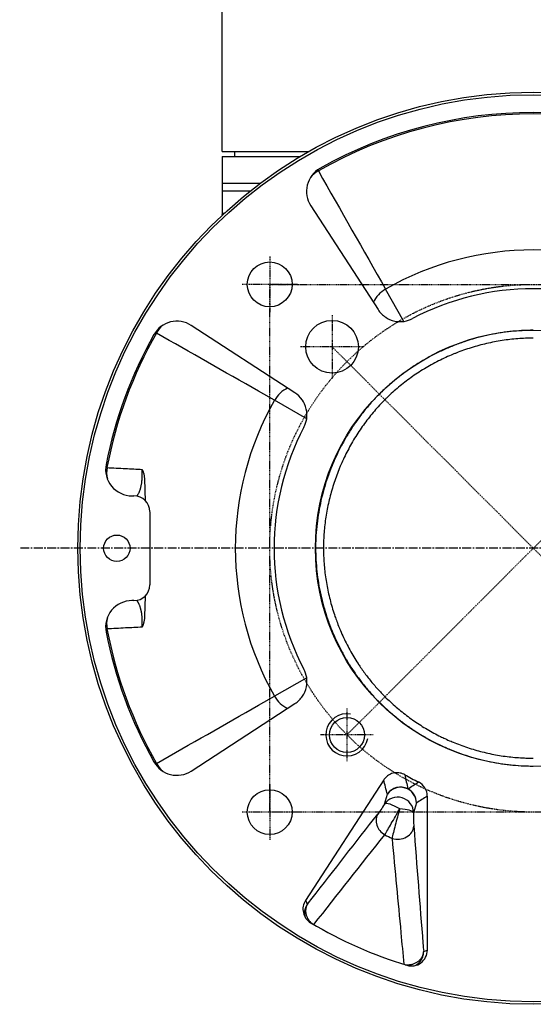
# Model space of a CAD drawing. Header units: millimetres. Extents: x 0 to 4378, y 0 to 2376.
# Tile 18 of 256: x 680 to 777, y 149 to 336. Entities that reach past the tile are written whole.
import ezdxf

# ---------------------------------------------------------------- set-up
doc = ezdxf.new("R2010")
doc.units = ezdxf.units.MM
doc.header["$LTSCALE"] = 0.2
doc.linetypes.add('CENTER2', pattern=[1.125, 0.75, -0.125, 0.125, -0.125])
doc.layers.add('02_Center Line', color=1, linetype='CENTER2')
doc.layers.add('05_Section Line', color=3, linetype='Continuous')

# ---------------------------------------------------------------- blocks, each defined once
blk = doc.blocks.new('A$C1c3fed7d')
for p, q in [((-59, 75.2), (-59, 148.4)), ((-59, 75.2), (-42.57, 75.2)), ((-56.7, 75.2), (-56.71, 74.2)), ((-59, 74.2), (-59, 63.14)), ((-59, 74.2), (-44.29, 74.2)), ((-40.9, 71.7), (-40.77, 71.49)), ((-59, 69.2), (-51.75, 69.2)), ((-39.47, 69.2), (-39.47, 69.2)), ((-59, 67.7), (-53.7, 67.7)), ((-38.62, 67.7), (-38.62, 67.7)), ((-42.22, 64.89), (-29.44, 45.21)), ((-24.54, 42.99), (-28.03, 49.09)), ((-45.21, 29.44), (-64.89, 42.22)), ((-71.7, 40.9), (-71.49, 40.77)), ((-59, 33.67), (-59, 33.67)), ((-49.09, 28.03), (-52.14, 29.76)), ((-42.99, 24.54), (-49.09, 28.03)), ((-81.1, 15.33), (-80.87, 15.29)), ((-74.21, 14.95), (-74.21, 14.95)), ((-76.12, 9.93), (-75.76, 9.93)), ((-72.76, 6.93), (-72.76, -6.93)), ((-75.76, -9.93), (-76.12, -9.93)), ((-80.87, -15.29), (-81.1, -15.33)), ((-74.21, -14.95), (-74.21, -14.95)), ((-42.99, -24.54), (-49.09, -28.03)), ((-64.89, -42.22), (-45.21, -29.44)), ((-52.14, -29.76), (-49.09, -28.03)), ((-71.49, -40.77), (-71.7, -40.9)), ((-28.37, -43.89), (-43.21, -66.73)), ((-28.24, -48.49), (-27.68, -46.62)), ((-22.17, -48.25), (-22.73, -50.12)), ((-20.1, -76.14), (-20.1, -46.98))]:
    blk.add_line(p, q)
for centre, radius in [((0, 0), 86.41), ((0, 0), 85.93), ((-50, 50), 4.25), ((-38.18, 38.18), 5), ((0, 0), 41.33), ((-79, 0), 2.5), ((-35.36, -35.36), 3.32), ((-50, -50), 4.25)]:
    blk.add_circle(centre, radius)
for radius, start, end in [(82.3, 60.3017, 119.6983), (82.57, 60.6416, 119.3584), (56.53, 60.2785, 119.7215), (59, 119.71836192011, 119.7183727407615), (49.18, 62.218, 117.782), (82.57, 150.6416, 168.9055), (82.3, 150.3017, 169.293), (56.53, 150.2785, 209.7215), (49.18, 152.218, 207.782), (82.57, 191.0945, 209.3584), (82.3, 190.707, 209.6983), (49.35, 240.3956, 243.8152), (61.17, 242.5595, 244.0094), (82.57, 239.2431, 253.113)]:
    blk.add_arc((0, 0), radius, start, end)
for centre, major_axis, ratio, start_param, end_param in [((-38.02, 67.61), (-4.86, 1.2), 0.9987, 5.46665, 7.099707), ((-38.65, 67.76), (4.35, 2.47), 0.858315, 1.571501, 1.960155), ((-25.9, 45.37), (4.35, 2.47), 0.858315, 1.571849, 2.279208), ((-67.61, 38.02), (1.2, -4.86), 0.9987, 2.325071, 3.958129), ((-67.76, 38.65), (-2.47, -4.35), 0.858315, 4.32303, 4.711684), ((-45.37, 25.9), (-2.47, -4.35), 0.858315, 4.003977, 4.711336), ((-76.12, 14.93), (-3.87, -3.18), 0.998493, 5.4017, 7.164651), ((-76.65, 14.49), (-0.29, -4.99), 0.856423, 4.601824, 5.031014), ((-75.76, 6.93), (-2.12, -2.12), 0.998783, 2.356803, 3.926382), ((-75.76, -6.93), (-2.12, 2.12), 0.998783, 2.356803, 3.926382), ((-76.12, -14.93), (-3.87, 3.18), 0.998493, 5.40172, 7.164672), ((-76.65, -14.49), (0.29, -4.99), 0.856423, 4.393764, 4.822954), ((-45.37, -25.9), (2.47, -4.35), 0.858315, 4.713442, 5.420801), ((-67.61, -38.02), (-1.2, -4.86), 0.9987, 5.46665, 7.099707), ((-67.76, -38.65), (2.47, -4.35), 0.858315, 4.713094, 5.101748), ((-6.29, -55.56), (-15.45, 46.31), 0.289282, 1.199314, 1.258735), ((-23.11, -46.98), (-2.55, -1.59), 0.9981, 2.585544, 3.697622), ((-25.17, -48.25), (2.9, 0.76), 0.997501, 0.834212, 2.307381), ((-25.17, -48.25), (-2.88, 0.85), 0.983398, 5.990588, 5.990615), ((-25.17, -48.25), (2.88, -0.85), 0.983398, 0.29257, 2.816343), ((-25.17, -48.25), (1.56, -2.57), 0.998127, 1.02664, 2.114953), ((-25.72, -50.12), (-2.88, 0.85), 0.983398, 3.434163, 5.990615), ((-25.72, -50.12), (-2.54, 1.6), 0.269071, 4.735889, 6.228819), ((-27, -52), (-2.37, 1.84), 0.854457, 0.10091, 1.72792), ((-25.72, -50.12), (3, -0.04), 0.243594, 0.053988, 1.450383), ((-26.43, -51.11), (-2.12, -3.71), 0.022758, 0.557848, 0.943539), ((-25.68, -52.67), (2.99, 0.23), 0.82207, 4.264091, 6.191139), ((-40.7, -68.37), (1.26, -2.73), 0.998091, 3.701342, 5.313038), ((75.38, -48.95), (116.89, -75.91), 0.745659, 4.012567, 4.019083), ((-23.11, -76.14), (-2.8, -1.1), 0.99842, 0.901116, 2.767954), ((-73.91, 0), (-115.41, 0), 0.745659, 2.04894, 2.055752)]:
    blk.add_ellipse(centre, major_axis=major_axis, ratio=ratio, start_param=start_param, end_param=end_param)
for points in [[(-40.77, 71.49), (-36.52, 64.02), (-32.28, 56.56), (-28.03, 49.09)], [(-52.14, 29.76), (-58.59, 33.43), (-65.04, 37.1), (-71.49, 40.77)], [(-71.49, -40.77), (-65.04, -37.1), (-58.59, -33.43), (-52.14, -29.76)], [(-27.68, -46.62), (-27.92, -45.72), (-28.15, -44.81), (-28.37, -43.89)], [(-23.78, -45.59), (-23.11, -45.16), (-22.45, -44.73), (-21.78, -44.29)], [(-20.1, -46.98), (-20.79, -47.41), (-21.48, -47.83), (-22.17, -48.25)], [(-26.55, -53.87), (-26.65, -54.3), (-26.74, -54.68), (-26.8, -54.98)], [(-41.63, -71.31), (-37.17, -65.64), (-32.7, -59.97), (-28.19, -54.29)]]:
    blk.add_open_spline(points, degree=3)
for points, knots in [([(-59, 63.2), (-59, 63.23), (-58.99, 63.25), (-58.96, 63.31), (-58.94, 63.33), (-58.88, 63.39), (-58.84, 63.41), (-58.75, 63.47), (-58.7, 63.5), (-58.6, 63.54), (-58.57, 63.55), (-58.54, 63.56)], [0, 0, 0, 0, 0.00885779, 0.00885779, 0.01771591, 0.01771591, 0.02658162, 0.02658162, 0.03556121, 0.03556121, 0.03989995, 0.03989995, 0.03989995, 0.03989995]), ([(-58.99, 63.15), (-58.99, 63.15), (-59, 63.16), (-59, 63.18), (-59, 63.19), (-59, 63.2)], [0.994016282, 0.994016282, 0.994016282, 0.994016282, 0.997069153, 0.997069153, 1, 1, 1, 1]), ([(-29.44, 45.21), (-29.26, 44.93), (-29.05, 44.67), (-28.57, 44.18), (-28.3, 43.96), (-27.6, 43.49), (-27.01, 43.19), (-25.68, 42.92), (-25.07, 42.9), (-23.94, 43.08), (-23.41, 43.26), (-22.92, 43.51)], [-0.9016147, -0.9016147, -0.9016147, -0.9016147, -0.7414986, -0.7414986, -0.5731897, -0.5731897, -0.3415133, -0.3415133, -0.1650888, -0.1650888, -0.0000083, -0.0000083, -0.0000083, -0.0000083]), ([(0, 41.3), (-0.74, 41.3), (-1.48, 41.28), (-2.22, 41.24), (-2.97, 41.19), (-3.7, 41.13), (-4.44, 41.05), (-5.18, 40.97), (-5.91, 40.87), (-6.65, 40.74), (-7.38, 40.62), (-8.11, 40.48), (-8.83, 40.32), (-9.55, 40.16), (-10.27, 39.98), (-10.99, 39.78), (-11.7, 39.58), (-12.41, 39.36), (-13.11, 39.13), (-13.82, 38.89), (-14.51, 38.63), (-15.2, 38.36), (-15.89, 38.09), (-16.57, 37.8), (-17.25, 37.49), (-17.92, 37.18), (-18.58, 36.85), (-19.24, 36.51), (-19.9, 36.16), (-20.55, 35.8), (-21.18, 35.42), (-21.82, 35.04), (-22.45, 34.65), (-23.06, 34.23), (-23.68, 33.82), (-24.29, 33.39), (-24.88, 32.95), (-25.47, 32.5), (-26.05, 32.04), (-26.62, 31.57), (-27.19, 31.09), (-27.74, 30.6), (-28.29, 30.09), (-28.6, 29.8), (-28.9, 29.5), (-29.2, 29.2), (-29.73, 28.68), (-30.24, 28.14), (-30.73, 27.59), (-31.22, 27.04), (-31.7, 26.47), (-32.16, 25.89), (-32.63, 25.31), (-33.07, 24.72), (-33.5, 24.12), (-33.93, 23.52), (-34.35, 22.9), (-34.75, 22.28), (-35.14, 21.65), (-35.53, 21.02), (-35.89, 20.37), (-36.25, 19.73), (-36.6, 19.08), (-36.93, 18.41), (-37.26, 17.75), (-37.57, 17.08), (-37.86, 16.4), (-38.16, 15.72), (-38.43, 15.03), (-38.69, 14.34), (-38.95, 13.64), (-39.19, 12.94), (-39.41, 12.24), (-39.63, 11.53), (-39.83, 10.82), (-40.02, 10.1), (-40.2, 9.38), (-40.36, 8.66), (-40.51, 7.93), (-40.65, 7.21), (-40.78, 6.48), (-40.88, 5.75), (-40.99, 5.01), (-41.08, 4.28), (-41.14, 3.54), (-41.21, 2.8), (-41.25, 2.06), (-41.28, 1.32), (-41.29, 0.88), (-41.3, 0.44), (-41.3, 0)], [0, 0, 0, 0, 0.0342685, 0.0342685, 0.0342685, 0.0685556, 0.0685556, 0.0685556, 0.1028583, 0.1028583, 0.1028583, 0.1371737, 0.1371737, 0.1371737, 0.171499, 0.171499, 0.171499, 0.2058311, 0.2058311, 0.2058311, 0.2401671, 0.2401671, 0.2401671, 0.2745043, 0.2745043, 0.2745043, 0.3088382, 0.3088382, 0.3088382, 0.343166, 0.343166, 0.343166, 0.3774853, 0.3774853, 0.3774853, 0.4117879, 0.4117879, 0.4117879, 0.4460775, 0.4460775, 0.4460775, 0.4803448, 0.4803448, 0.4803448, 0.4999901, 0.4999901, 0.4999901, 0.5342088, 0.5342088, 0.5342088, 0.568445, 0.568445, 0.568445, 0.6026961, 0.6026961, 0.6026961, 0.6369593, 0.6369593, 0.6369593, 0.6712319, 0.6712319, 0.6712319, 0.7055112, 0.7055112, 0.7055112, 0.7397944, 0.7397944, 0.7397944, 0.7740794, 0.7740794, 0.7740794, 0.8083616, 0.8083616, 0.8083616, 0.8426385, 0.8426385, 0.8426385, 0.8769078, 0.8769078, 0.8769078, 0.911162, 0.911162, 0.911162, 0.9454045, 0.9454045, 0.9454045, 0.9796266, 0.9796266, 0.9796266, 0.9999999, 0.9999999, 0.9999999, 0.9999999]), ([(0, 39.8), (-0.49, 39.8), (-0.98, 39.79), (-1.96, 39.76), (-2.46, 39.73), (-3.44, 39.65), (-3.94, 39.61), (-4.92, 39.49), (-5.42, 39.43), (-6.41, 39.28), (-6.9, 39.19), (-7.89, 39), (-8.38, 38.9), (-9.36, 38.67), (-9.85, 38.55), (-10.82, 38.28), (-11.3, 38.14), (-12.26, 37.84), (-12.74, 37.68), (-13.69, 37.35), (-14.16, 37.17), (-14.82, 36.91), (-15.02, 36.83), (-15.68, 36.56), (-16.14, 36.36), (-17.06, 35.94), (-17.51, 35.72), (-18.44, 35.25), (-18.9, 35.01), (-19.81, 34.51), (-20.24, 34.25), (-21.11, 33.73), (-21.53, 33.46), (-22.37, 32.91), (-22.79, 32.63), (-23.6, 32.05), (-24, 31.75), (-24.79, 31.14), (-25.18, 30.83), (-25.94, 30.2), (-26.31, 29.88), (-27.04, 29.22), (-27.4, 28.89), (-27.88, 28.42), (-28.01, 28.29), (-28.15, 28.16), (-28.15, 28.15), (-28.5, 27.8), (-28.84, 27.45), (-29.51, 26.73), (-29.83, 26.36), (-30.48, 25.61), (-30.79, 25.23), (-31.41, 24.45), (-31.71, 24.05), (-32.31, 23.25), (-32.59, 22.84), (-33.16, 22.01), (-33.43, 21.58), (-33.96, 20.73), (-34.22, 20.3), (-34.72, 19.42), (-34.96, 18.98), (-35.43, 18.09), (-35.65, 17.64), (-36.08, 16.74), (-36.29, 16.28), (-36.58, 15.63), (-36.66, 15.43), (-36.93, 14.77), (-37.11, 14.31), (-37.46, 13.38), (-37.62, 12.91), (-37.94, 11.96), (-38.09, 11.49), (-38.36, 10.53), (-38.49, 10.05), (-38.74, 9.08), (-38.85, 8.6), (-39.05, 7.63), (-39.15, 7.14), (-39.31, 6.16), (-39.39, 5.68), (-39.52, 4.7), (-39.58, 4.21), (-39.67, 3.24), (-39.71, 2.76), (-39.77, 1.79), (-39.78, 1.3), (-39.8, 0.55), (-39.8, 0.28), (-39.8, 0.01), (-39.8, 0.01), (-39.8, -0.48), (-39.79, -0.96), (-39.76, -1.92), (-39.73, -2.4), (-39.66, -3.36), (-39.61, -3.84), (-39.51, -4.81), (-39.44, -5.29), (-39.3, -6.26), (-39.22, -6.74), (-39.03, -7.71), (-38.94, -8.19), (-38.72, -9.14), (-38.6, -9.62), (-38.35, -10.57), (-38.22, -11.04), (-37.93, -11.98), (-37.78, -12.45), (-37.51, -13.23), (-37.39, -13.55), (-37.13, -14.26), (-36.98, -14.64), (-36.79, -15.09), (-36.77, -15.15), (-36.55, -15.68), (-36.35, -16.14), (-35.94, -17.05), (-35.72, -17.5), (-35.27, -18.4), (-35.03, -18.84), (-34.55, -19.72), (-34.3, -20.16), (-33.78, -21.02), (-33.52, -21.44), (-33.18, -21.96), (-33.12, -22.05), (-32.86, -22.44), (-32.65, -22.74), (-32.23, -23.33), (-32.02, -23.63), (-31.59, -24.2), (-31.37, -24.49), (-30.91, -25.06), (-30.68, -25.35), (-30.21, -25.9), (-29.97, -26.17), (-29.5, -26.7), (-29.26, -26.97), (-28.78, -27.48), (-28.53, -27.74), (-28.23, -28.04), (-28.19, -28.08), (-28.14, -28.13), (-28.14, -28.13), (-27.8, -28.47), (-27.45, -28.8), (-26.74, -29.45), (-26.39, -29.78), (-25.65, -30.41), (-25.28, -30.71), (-24.53, -31.32), (-24.14, -31.62), (-23.36, -32.19), (-22.97, -32.48), (-22.17, -33.03), (-21.77, -33.29), (-20.96, -33.81), (-20.54, -34.06), (-19.71, -34.55), (-19.29, -34.79), (-18.45, -35.24), (-18.03, -35.46), (-17.32, -35.81), (-17.04, -35.94), (-16.38, -36.25), (-16, -36.42), (-15.48, -36.64), (-15.35, -36.69), (-15.22, -36.75), (-14.77, -36.93), (-14.32, -37.11), (-13.42, -37.45), (-12.96, -37.61), (-12.03, -37.92), (-11.56, -38.06), (-10.62, -38.33), (-10.15, -38.46), (-9.2, -38.7), (-8.72, -38.81), (-7.76, -39.02), (-7.28, -39.11), (-6.31, -39.28), (-5.83, -39.35), (-4.86, -39.48), (-4.37, -39.54), (-3.41, -39.63), (-2.92, -39.67), (-2.1, -39.72), (-1.76, -39.74), (-0.95, -39.77), (-0.48, -39.78), (0, -39.78)], [0, 0, 0, 0, 0.011773, 0.011773, 0.023666, 0.023666, 0.035657, 0.035657, 0.047754, 0.047754, 0.059886, 0.059886, 0.072025, 0.072025, 0.084144, 0.084144, 0.096183, 0.096183, 0.108151, 0.108151, 0.119985, 0.119985, 0.125, 0.125, 0.136827, 0.136827, 0.148771, 0.148771, 0.161424, 0.161424, 0.173547, 0.173547, 0.185688, 0.185688, 0.197819, 0.197819, 0.209912, 0.209912, 0.221906, 0.221906, 0.233821, 0.233821, 0.2456, 0.2456, 0.25, 0.25, 0.250085, 0.250085, 0.261855, 0.261855, 0.273743, 0.273743, 0.28573, 0.28573, 0.297821, 0.297821, 0.309947, 0.309947, 0.322079, 0.322079, 0.33419, 0.33419, 0.34622, 0.34622, 0.358178, 0.358178, 0.370002, 0.370002, 0.375, 0.375, 0.386696, 0.386696, 0.398504, 0.398504, 0.410403, 0.410403, 0.422383, 0.422383, 0.43438, 0.43438, 0.446367, 0.446367, 0.458317, 0.458317, 0.470167, 0.470167, 0.48194, 0.48194, 0.493571, 0.493571, 0.5, 0.5, 0.500107, 0.500107, 0.511587, 0.511587, 0.523187, 0.523187, 0.53493, 0.53493, 0.546735, 0.546735, 0.558577, 0.558577, 0.57043, 0.57043, 0.582245, 0.582245, 0.594013, 0.594013, 0.605671, 0.605671, 0.613659, 0.613659, 0.623498, 0.623498, 0.625, 0.625, 0.636768, 0.636768, 0.648656, 0.648656, 0.660669, 0.660669, 0.672727, 0.672727, 0.684805, 0.684805, 0.6875, 0.6875, 0.696296, 0.696296, 0.70508, 0.70508, 0.713835, 0.713835, 0.722876, 0.722876, 0.731485, 0.731485, 0.740024, 0.740024, 0.74845, 0.74845, 0.75, 0.75, 0.750022, 0.750022, 0.761389, 0.761389, 0.772873, 0.772873, 0.78449, 0.78449, 0.796159, 0.796159, 0.807855, 0.807855, 0.819551, 0.819551, 0.831196, 0.831196, 0.842787, 0.842787, 0.854265, 0.854265, 0.861628, 0.861628, 0.871614, 0.871614, 0.875, 0.875, 0.875, 0.886491, 0.886491, 0.898109, 0.898109, 0.909874, 0.909874, 0.9217, 0.9217, 0.93356, 0.93356, 0.945424, 0.945424, 0.95724, 0.95724, 0.969002, 0.969002, 0.980646, 0.980646, 0.988719, 0.988719, 1, 1, 1, 1]), ([(-43.51, 22.92), (-43.26, 23.42), (-43.07, 23.96), (-42.9, 25.12), (-42.92, 25.77), (-43.22, 27.08), (-43.52, 27.66), (-44.23, 28.69), (-44.74, 29.14), (-45.21, 29.44)], [-0.4857124, -0.4857124, -0.4857124, -0.4857124, -0.3926757, -0.3926757, -0.2891584, -0.2891584, -0.1688163, -0.1688163, 0, 0, 0, 0]), ([(-80.87, 15.29), (-79.7, 15.23), (-78.53, 15.17), (-77.36, 15.11), (-76.31, 15.06), (-75.26, 15.01), (-74.21, 14.95)], [0, 0, 0, 0, 0.5268653, 0.5268653, 0.5268653, 1, 1, 1, 1]), ([(-75.22, 9.88), (-75.2, 9.9), (-75.18, 9.92), (-75.15, 9.96), (-75.13, 9.99), (-75.08, 10.05), (-75.06, 10.09), (-75.03, 10.13), (-75.02, 10.14), (-75.01, 10.15), (-75.01, 10.15), (-75.01, 10.16), (-75.01, 10.16), (-75, 10.17), (-75, 10.17), (-74.99, 10.18), (-74.99, 10.18), (-74.96, 10.24), (-74.93, 10.29), (-74.89, 10.36), (-74.88, 10.37), (-74.85, 10.44), (-74.82, 10.49), (-74.77, 10.59), (-74.75, 10.65), (-74.7, 10.76), (-74.68, 10.81), (-74.64, 10.92), (-74.61, 10.99), (-74.59, 11.07), (-74.58, 11.09), (-74.56, 11.14), (-74.55, 11.17), (-74.53, 11.24), (-74.52, 11.27), (-74.5, 11.35), (-74.48, 11.4), (-74.46, 11.48), (-74.46, 11.5), (-74.45, 11.52), (-74.45, 11.53), (-74.45, 11.54), (-74.45, 11.54), (-74.45, 11.55), (-74.44, 11.56), (-74.44, 11.57), (-74.44, 11.58), (-74.44, 11.59), (-74.43, 11.6), (-74.43, 11.61), (-74.43, 11.62), (-74.43, 11.63), (-74.42, 11.64), (-74.42, 11.64), (-74.42, 11.64), (-74.41, 11.71), (-74.39, 11.77), (-74.36, 11.91), (-74.35, 11.98), (-74.33, 12.08), (-74.33, 12.1), (-74.31, 12.19), (-74.3, 12.25), (-74.28, 12.38), (-74.27, 12.45), (-74.26, 12.56), (-74.25, 12.61), (-74.24, 12.68), (-74.24, 12.7), (-74.24, 12.73), (-74.23, 12.75), (-74.23, 12.78), (-74.23, 12.8), (-74.23, 12.84), (-74.22, 12.85), (-74.22, 12.89), (-74.22, 12.91), (-74.22, 12.94), (-74.21, 12.96), (-74.21, 12.99), (-74.21, 13), (-74.2, 13.09), (-74.2, 13.17), (-74.19, 13.33), (-74.18, 13.41), (-74.18, 13.56), (-74.17, 13.63), (-74.17, 13.78), (-74.17, 13.85), (-74.17, 14), (-74.17, 14.08), (-74.17, 14.23), (-74.17, 14.3), (-74.18, 14.46), (-74.18, 14.53), (-74.19, 14.68), (-74.19, 14.76), (-74.2, 14.87), (-74.2, 14.91), (-74.21, 14.95)], [0.3883307, 0.3883307, 0.3883307, 0.3883307, 0.4100728, 0.4100728, 0.4375, 0.4375, 0.4765368, 0.4765368, 0.484375, 0.484375, 0.4895195, 0.4895195, 0.4947597, 0.4947597, 0.4988206, 0.4988206, 0.5, 0.5, 0.5311235, 0.5311235, 0.5408927, 0.5408927, 0.568408, 0.568408, 0.5972498, 0.5972498, 0.625, 0.625, 0.655195, 0.655195, 0.6647021, 0.6647021, 0.6810505, 0.6810505, 0.6960542, 0.6960542, 0.720913, 0.720913, 0.730235, 0.730235, 0.7343134, 0.7343134, 0.73454, 0.73454, 0.7386104, 0.7386104, 0.742571, 0.742571, 0.7460472, 0.7460472, 0.7491374, 0.7491374, 0.7498616, 0.7498616, 0.7501285, 0.7501285, 0.7689492, 0.7689492, 0.789201, 0.789201, 0.7954892, 0.7954892, 0.8125, 0.8125, 0.83095, 0.83095, 0.84375, 0.84375, 0.8487827, 0.8487827, 0.8539054, 0.8539054, 0.8591791, 0.8591791, 0.8640096, 0.8640096, 0.8686338, 0.8686338, 0.8729351, 0.8729351, 0.875, 0.875, 0.8909732, 0.8909732, 0.9063573, 0.9063573, 0.9203008, 0.9203008, 0.9344657, 0.9344657, 0.9488048, 0.9488048, 0.963282, 0.963282, 0.9777613, 0.9777613, 0.9921326, 0.9921326, 1, 1, 1, 1]), ([(-74.21, 14.95), (-74.12, 14.78), (-74.05, 14.6), (-73.99, 14.41), (-73.93, 14.23), (-73.88, 14.03), (-73.84, 13.83), (-73.84, 13.81), (-73.84, 13.8), (-73.83, 13.78), (-73.8, 13.6), (-73.78, 13.42), (-73.76, 13.23), (-73.76, 13.21), (-73.76, 13.19), (-73.75, 13.18), (-73.75, 13.16), (-73.75, 13.15), (-73.75, 13.14), (-73.74, 12.98), (-73.73, 12.81), (-73.73, 12.64)], [0.0001612, 0.0001612, 0.0001612, 0.0001612, 0.25, 0.25, 0.25, 0.4944451, 0.4944451, 0.4944451, 0.5154138, 0.5154138, 0.5154138, 0.7285302, 0.7285302, 0.7285302, 0.7472225, 0.7472225, 0.7472225, 0.7593034, 0.7593034, 0.7593034, 0.9385077, 0.9385077, 0.9385077, 0.9385077]), ([(-73.73, 12.64), (-73.72, 12.18), (-73.72, 11.73), (-73.69, 10.88), (-73.68, 10.47), (-73.65, 9.7), (-73.63, 9.34), (-73.61, 9.03)], [0, 0, 0, 0, 0.1488042, 0.1488042, 0.3182878, 0.3182878, 0.5119898, 0.5119898, 0.5119898, 0.5119898]), ([(-41.3, 0), (-41.3, -0.74), (-41.28, -1.48), (-41.24, -2.22), (-41.19, -2.95), (-41.13, -3.69), (-41.05, -4.43), (-40.97, -5.16), (-40.87, -5.89), (-40.75, -6.62), (-40.63, -7.35), (-40.49, -8.08), (-40.33, -8.8), (-40.17, -9.52), (-39.99, -10.24), (-39.79, -10.95), (-39.59, -11.66), (-39.38, -12.37), (-39.14, -13.07), (-38.91, -13.77), (-38.65, -14.46), (-38.38, -15.15), (-38.11, -15.83), (-37.82, -16.51), (-37.51, -17.19), (-37.21, -17.86), (-36.88, -18.52), (-36.54, -19.18), (-36.2, -19.83), (-35.84, -20.48), (-35.46, -21.11), (-35.09, -21.75), (-34.69, -22.37), (-34.28, -22.99), (-33.87, -23.6), (-33.45, -24.21), (-33, -24.8), (-32.56, -25.39), (-32.1, -25.97), (-31.63, -26.53), (-31.15, -27.1), (-30.66, -27.65), (-30.16, -28.19), (-29.84, -28.53), (-29.52, -28.86), (-29.19, -29.19), (-28.68, -29.7), (-28.15, -30.19), (-27.62, -30.68), (-27.08, -31.16), (-26.53, -31.63), (-25.96, -32.08), (-25.4, -32.54), (-24.82, -32.98), (-24.24, -33.4), (-23.65, -33.82), (-23.06, -34.23), (-22.45, -34.63), (-21.84, -35.02), (-21.23, -35.4), (-20.6, -35.76), (-19.97, -36.12), (-19.34, -36.46), (-18.69, -36.79), (-18.05, -37.12), (-17.39, -37.43), (-16.73, -37.72), (-16.42, -37.86), (-16.11, -38), (-15.79, -38.13), (-15.13, -38.4), (-14.47, -38.66), (-13.8, -38.89), (-13.13, -39.13), (-12.45, -39.35), (-11.77, -39.56), (-11.08, -39.76), (-10.39, -39.94), (-9.7, -40.11), (-9.01, -40.28), (-8.31, -40.43), (-7.61, -40.56), (-6.91, -40.69), (-6.21, -40.8), (-5.5, -40.9), (-4.8, -40.99), (-4.09, -41.07), (-3.38, -41.13), (-2.67, -41.19), (-1.96, -41.23), (-1.24, -41.25), (-0.83, -41.26), (-0.41, -41.27), (0, -41.27)], [0, 0, 0, 0, 0.034154, 0.034154, 0.034154, 0.068323, 0.068323, 0.068323, 0.102505, 0.102505, 0.102505, 0.136697, 0.136697, 0.136697, 0.170897, 0.170897, 0.170897, 0.205103, 0.205103, 0.205103, 0.239312, 0.239312, 0.239312, 0.273522, 0.273522, 0.273522, 0.307729, 0.307729, 0.307729, 0.341931, 0.341931, 0.341931, 0.376126, 0.376126, 0.376126, 0.410307, 0.410307, 0.410307, 0.444477, 0.444477, 0.444477, 0.478628, 0.478628, 0.478628, 0.49999, 0.49999, 0.49999, 0.533443, 0.533443, 0.533443, 0.566889, 0.566889, 0.566889, 0.60034, 0.60034, 0.60034, 0.633795, 0.633795, 0.633795, 0.667257, 0.667257, 0.667257, 0.700722, 0.700722, 0.700722, 0.734192, 0.734192, 0.734192, 0.75, 0.75, 0.75, 0.782979, 0.782979, 0.782979, 0.815954, 0.815954, 0.815954, 0.848926, 0.848926, 0.848926, 0.881897, 0.881897, 0.881897, 0.914867, 0.914867, 0.914867, 0.947837, 0.947837, 0.947837, 0.980809, 0.980809, 0.980809, 1, 1, 1, 1]), ([(-73.61, -9.03), (-73.62, -9.21), (-73.63, -9.4), (-73.66, -9.97), (-73.68, -10.39), (-73.71, -11.39), (-73.72, -11.99), (-73.73, -12.64)], [1.2330189, 1.2330189, 1.2330189, 1.2330189, 1.3441863, 1.3441863, 1.53595, 1.53595, 1.7443783, 1.7443783, 1.7443783, 1.7443783]), ([(-74.21, -14.95), (-74.2, -14.87), (-74.19, -14.79), (-74.19, -14.71), (-74.18, -14.62), (-74.18, -14.54), (-74.18, -14.46), (-74.17, -14.38), (-74.17, -14.29), (-74.17, -14.21), (-74.17, -14.13), (-74.17, -14.05), (-74.17, -13.98), (-74.17, -13.85), (-74.17, -13.73), (-74.17, -13.61), (-74.18, -13.57), (-74.18, -13.53), (-74.18, -13.49), (-74.18, -13.47), (-74.18, -13.44), (-74.18, -13.42), (-74.18, -13.39), (-74.18, -13.37), (-74.19, -13.35), (-74.19, -13.32), (-74.19, -13.3), (-74.19, -13.27), (-74.19, -13.25), (-74.19, -13.22), (-74.2, -13.2), (-74.2, -13.17), (-74.2, -13.15), (-74.2, -13.12), (-74.2, -13.1), (-74.2, -13.07), (-74.21, -13.05), (-74.21, -13.04), (-74.21, -13.02), (-74.21, -13.01), (-74.21, -12.98), (-74.21, -12.96), (-74.22, -12.93), (-74.22, -12.87), (-74.23, -12.82), (-74.23, -12.77), (-74.24, -12.69), (-74.25, -12.61), (-74.26, -12.54), (-74.27, -12.47), (-74.28, -12.4), (-74.29, -12.34), (-74.29, -12.33), (-74.29, -12.32), (-74.29, -12.31), (-74.3, -12.26), (-74.31, -12.21), (-74.32, -12.16), (-74.32, -12.15), (-74.32, -12.14), (-74.32, -12.12), (-74.33, -12.07), (-74.34, -12.02), (-74.35, -11.97), (-74.36, -11.92), (-74.37, -11.87), (-74.38, -11.82), (-74.38, -11.81), (-74.38, -11.81), (-74.38, -11.81), (-74.39, -11.79), (-74.39, -11.78), (-74.39, -11.77), (-74.4, -11.75), (-74.4, -11.74), (-74.4, -11.73), (-74.41, -11.71), (-74.41, -11.7), (-74.41, -11.69), (-74.41, -11.68), (-74.42, -11.67), (-74.42, -11.66), (-74.42, -11.66), (-74.42, -11.65), (-74.42, -11.65), (-74.42, -11.65), (-74.42, -11.64), (-74.42, -11.64), (-74.44, -11.59), (-74.45, -11.54), (-74.46, -11.48), (-74.48, -11.43), (-74.49, -11.38), (-74.5, -11.33), (-74.52, -11.28), (-74.53, -11.24), (-74.55, -11.19), (-74.56, -11.16), (-74.56, -11.13), (-74.57, -11.11), (-74.59, -11.05), (-74.61, -11), (-74.63, -10.95), (-74.63, -10.94), (-74.64, -10.93), (-74.64, -10.92), (-74.65, -10.9), (-74.65, -10.89), (-74.66, -10.87), (-74.66, -10.86), (-74.67, -10.84), (-74.67, -10.83), (-74.69, -10.78), (-74.71, -10.73), (-74.74, -10.68), (-74.76, -10.63), (-74.78, -10.58), (-74.8, -10.53), (-74.81, -10.51), (-74.82, -10.5), (-74.83, -10.48), (-74.84, -10.45), (-74.86, -10.42), (-74.87, -10.39), (-74.89, -10.37), (-74.9, -10.34), (-74.91, -10.31), (-74.92, -10.3), (-74.93, -10.29), (-74.93, -10.28), (-74.94, -10.28), (-74.94, -10.27), (-74.94, -10.26), (-74.95, -10.26), (-74.95, -10.25), (-74.96, -10.24), (-74.96, -10.23), (-74.97, -10.22), (-74.97, -10.22), (-74.98, -10.21), (-74.98, -10.2), (-74.99, -10.19), (-74.99, -10.19), (-74.99, -10.19), (-74.99, -10.19), (-75.01, -10.15), (-75.03, -10.12), (-75.06, -10.08), (-75.08, -10.05), (-75.1, -10.02), (-75.13, -9.99), (-75.15, -9.95), (-75.18, -9.92), (-75.2, -9.89), (-75.21, -9.89), (-75.21, -9.89), (-75.22, -9.88)], [0, 0, 0, 0, 0.0158912, 0.0158912, 0.0158912, 0.0317864, 0.0317864, 0.0317864, 0.0475944, 0.0475944, 0.0475944, 0.0625, 0.0625, 0.0625, 0.0858686, 0.0858686, 0.0858686, 0.0935578, 0.0935578, 0.0935578, 0.0981816, 0.0981816, 0.0981816, 0.1025881, 0.1025881, 0.1025881, 0.1070329, 0.1070329, 0.1070329, 0.1116772, 0.1116772, 0.1116772, 0.1165246, 0.1165246, 0.1165246, 0.122028, 0.122028, 0.122028, 0.125, 0.125, 0.125, 0.132731, 0.132731, 0.132731, 0.1469134, 0.1469134, 0.1469134, 0.1672067, 0.1672067, 0.1672067, 0.1851552, 0.1851552, 0.1851552, 0.1875, 0.1875, 0.1875, 0.2014813, 0.2014813, 0.2014813, 0.2046841, 0.2046841, 0.2046841, 0.21875, 0.21875, 0.21875, 0.2333061, 0.2333061, 0.2333061, 0.2341482, 0.2341482, 0.2341482, 0.237755, 0.237755, 0.237755, 0.2411044, 0.2411044, 0.2411044, 0.2446811, 0.2446811, 0.2446811, 0.2475098, 0.2475098, 0.2475098, 0.2488799, 0.2488799, 0.2488799, 0.2499867, 0.2499867, 0.2499867, 0.2753424, 0.2753424, 0.2753424, 0.2994212, 0.2994212, 0.2994212, 0.3221068, 0.3221068, 0.3221068, 0.335199, 0.335199, 0.335199, 0.3615928, 0.3615928, 0.3615928, 0.3661681, 0.3661681, 0.3661681, 0.3740744, 0.3740744, 0.3740744, 0.3815342, 0.3815342, 0.3815342, 0.4075947, 0.4075947, 0.4075947, 0.4333352, 0.4333352, 0.4333352, 0.4428216, 0.4428216, 0.4428216, 0.4590756, 0.4590756, 0.4590756, 0.474568, 0.474568, 0.474568, 0.480926, 0.480926, 0.480926, 0.4843591, 0.4843591, 0.4843591, 0.4887785, 0.4887785, 0.4887785, 0.4929797, 0.4929797, 0.4929797, 0.4977865, 0.4977865, 0.4977865, 0.5, 0.5, 0.5, 0.5380477, 0.5380477, 0.5380477, 0.5738953, 0.5738953, 0.5738953, 0.6070707, 0.6070707, 0.6070707, 0.6122677, 0.6122677, 0.6122677, 0.6122677]), ([(-73.73, -12.64), (-73.73, -12.67), (-73.73, -12.7), (-73.73, -12.73), (-73.73, -12.81), (-73.74, -12.89), (-73.74, -12.97), (-73.74, -13.03), (-73.75, -13.09), (-73.75, -13.14), (-73.75, -13.17), (-73.76, -13.2), (-73.76, -13.23), (-73.77, -13.31), (-73.77, -13.38), (-73.78, -13.46), (-73.79, -13.53), (-73.8, -13.6), (-73.81, -13.67), (-73.82, -13.71), (-73.83, -13.74), (-73.83, -13.78), (-73.85, -13.85), (-73.86, -13.91), (-73.87, -13.98), (-73.89, -14.04), (-73.9, -14.1), (-73.92, -14.16), (-73.93, -14.22), (-73.95, -14.28), (-73.97, -14.34), (-73.98, -14.4), (-74, -14.45), (-74.02, -14.51), (-74.04, -14.56), (-74.06, -14.62), (-74.08, -14.67), (-74.1, -14.72), (-74.12, -14.77), (-74.15, -14.82), (-74.17, -14.87), (-74.19, -14.91), (-74.21, -14.95)], [0.061742, 0.061742, 0.061742, 0.061742, 0.0909777, 0.0909777, 0.0909777, 0.1762765, 0.1762765, 0.1762765, 0.237505, 0.237505, 0.237505, 0.2682354, 0.2682354, 0.2682354, 0.3506297, 0.3506297, 0.3506297, 0.4304858, 0.4304858, 0.4304858, 0.4734418, 0.4734418, 0.4734418, 0.5517804, 0.5517804, 0.5517804, 0.6292387, 0.6292387, 0.6292387, 0.7061406, 0.7061406, 0.7061406, 0.7825219, 0.7825219, 0.7825219, 0.8585835, 0.8585835, 0.8585835, 0.9338985, 0.9338985, 0.9338985, 0.9997875, 0.9997875, 0.9997875, 0.9997875]), ([(-74.21, -14.95), (-75.26, -15.01), (-76.31, -15.06), (-77.36, -15.11), (-78.53, -15.17), (-79.7, -15.23), (-80.87, -15.29)], [0, 0, 0, 0, 0.4731347, 0.4731347, 0.4731347, 1, 1, 1, 1]), ([(-45.21, -29.44), (-44.93, -29.26), (-44.67, -29.05), (-44.18, -28.57), (-43.96, -28.3), (-43.49, -27.6), (-43.19, -27.01), (-42.92, -25.68), (-42.9, -25.07), (-43.08, -23.94), (-43.26, -23.41), (-43.51, -22.92)], [-0.9016147, -0.9016147, -0.9016147, -0.9016147, -0.7414986, -0.7414986, -0.5731897, -0.5731897, -0.3415133, -0.3415133, -0.1650888, -0.1650888, -0.0000083, -0.0000083, -0.0000083, -0.0000083]), ([(-24.38, -42.91), (-24.66, -42.76), (-24.96, -42.65), (-25.6, -42.52), (-25.95, -42.51), (-26.72, -42.61), (-27.07, -42.76), (-27.55, -43.03), (-27.75, -43.18), (-28.1, -43.51), (-28.25, -43.69), (-28.37, -43.89)], [-0.3736753, -0.3736753, -0.3736753, -0.3736753, -0.3070875, -0.3070875, -0.2360707, -0.2360707, -0.1439853, -0.1439853, -0.0694004, -0.0694004, -0.0000056, -0.0000056, -0.0000056, -0.0000056]), ([(-28.24, -48.49), (-28.46, -48.85), (-28.71, -49.23), (-29.17, -49.9), (-29.37, -50.19), (-29.51, -50.37)], [0, 0, 0, 0, 0.5, 0.5, 1, 1, 1, 1]), ([(-42.86, -67.48), (-42.56, -67.09), (-42.26, -66.71), (-37.82, -61.02), (-33.67, -55.7), (-29.51, -50.37)], [0.1612148, 0.1612148, 0.1612148, 0.1612148, 0.204142, 0.204142, 0.795858, 0.795858, 0.795858, 0.795858]), ([(-27.61, -53.33), (-27.4, -52.98), (-27.18, -52.6), (-26.43, -51.31), (-25.87, -50.32), (-25.35, -49.4)], [0.2622232, 0.2622232, 0.2622232, 0.2622232, 0.5, 0.5, 1, 1, 1, 1]), ([(-25.35, -49.4), (-25.65, -50.42), (-25.94, -51.5), (-26.33, -52.99), (-26.44, -53.45), (-26.55, -53.87)], [0, 0, 0, 0, 0.5, 0.5, 0.7460248, 0.7460248, 0.7460248, 0.7460248]), ([(-22.73, -50.12), (-22.73, -50.58), (-22.73, -51.08), (-22.72, -51.98), (-22.7, -52.39), (-22.68, -52.67)], [0, 0, 0, 0, 0.5, 0.5, 1, 1, 1, 1]), ([(-22.68, -52.67), (-22.1, -60.27), (-21.52, -67.6), (-20.89, -75.37), (-20.84, -75.89), (-20.8, -76.41)], [0.204142, 0.204142, 0.204142, 0.204142, 0.795858, 0.795858, 0.838397, 0.838397, 0.838397, 0.838397]), ([(-26.8, -54.98), (-26.22, -61.1), (-25.67, -67.02), (-25.12, -72.86), (-24.94, -74.86), (-24.75, -76.85), (-24.57, -78.83)], [0, 0, 0, 0, 0.7436331, 0.7436331, 0.7436331, 0.9985298, 0.9985298, 0.9985298, 0.9985298]), ([(-43.22, -70), (-43.23, -69.95), (-43.25, -69.89), (-43.26, -69.83), (-43.27, -69.82), (-43.27, -69.8), (-43.27, -69.8), (-43.29, -69.72), (-43.31, -69.63), (-43.33, -69.45), (-43.34, -69.36), (-43.35, -69.25), (-43.35, -69.23), (-43.35, -69.11), (-43.35, -69.02), (-43.34, -68.83), (-43.33, -68.74), (-43.31, -68.63), (-43.31, -68.62), (-43.29, -68.52), (-43.27, -68.43), (-43.25, -68.34), (-43.24, -68.32), (-43.22, -68.25), (-43.2, -68.19), (-43.17, -68.09), (-43.16, -68.05), (-43.11, -67.94), (-43.08, -67.86), (-43.03, -67.77), (-43.02, -67.75), (-42.98, -67.66), (-42.94, -67.59), (-42.88, -67.51), (-42.87, -67.49), (-42.86, -67.48)], [0.4602479, 0.4602479, 0.4602479, 0.4602479, 0.4929929, 0.4929929, 0.4998903, 0.4998903, 0.5, 0.5, 0.5527852, 0.5527852, 0.6051416, 0.6051416, 0.618059, 0.618059, 0.6732217, 0.6732217, 0.7296919, 0.7296919, 0.7389825, 0.7389825, 0.7913604, 0.7913604, 0.8012062, 0.8012062, 0.8399581, 0.8399581, 0.8651005, 0.8651005, 0.9207661, 0.9207661, 0.9311524, 0.9311524, 0.9881976, 0.9881976, 0.9999636, 0.9999636, 0.9999636, 0.9999636]), ([(-42.86, -67.48), (-42.88, -67.5), (-42.89, -67.51), (-42.93, -67.59), (-42.96, -67.64), (-43.01, -67.76), (-43.04, -67.83), (-43.07, -67.91), (-43.07, -67.93), (-43.1, -68.01), (-43.12, -68.08), (-43.15, -68.22), (-43.17, -68.3), (-43.18, -68.4), (-43.18, -68.43), (-43.19, -68.53), (-43.2, -68.6), (-43.2, -68.76), (-43.19, -68.84), (-43.18, -69), (-43.17, -69.09), (-43.14, -69.25), (-43.12, -69.34), (-43.09, -69.46), (-43.08, -69.49), (-43.07, -69.53), (-43.04, -69.61), (-43.01, -69.7), (-42.94, -69.86), (-42.91, -69.94), (-42.83, -70.09), (-42.78, -70.17), (-42.69, -70.31), (-42.65, -70.38), (-42.57, -70.48), (-42.55, -70.51), (-42.47, -70.61), (-42.42, -70.68), (-42.3, -70.8), (-42.24, -70.86), (-42.16, -70.94), (-42.14, -70.95), (-42.07, -71.02), (-42.01, -71.07), (-41.95, -71.12)], [0, 0, 0, 0, 0.0172967, 0.0172967, 0.0681157, 0.0681157, 0.1205492, 0.1205492, 0.1337608, 0.1337608, 0.1870078, 0.1870078, 0.2411032, 0.2411032, 0.2597154, 0.2597154, 0.3123579, 0.3123579, 0.3662281, 0.3662281, 0.4206533, 0.4206533, 0.4754656, 0.4754656, 0.5, 0.5, 0.5, 0.5548891, 0.5548891, 0.6093805, 0.6093805, 0.6632894, 0.6632894, 0.716151, 0.716151, 0.7402786, 0.7402786, 0.7945813, 0.7945813, 0.8480345, 0.8480345, 0.8662432, 0.8662432, 0.9157973, 0.9157973, 0.9157973, 0.9157973]), ([(-24.33, -78.9), (-24.31, -78.91), (-24.29, -78.91), (-24.25, -78.91), (-24.24, -78.91), (-24.16, -78.92), (-24.08, -78.93), (-23.97, -78.93), (-23.93, -78.93), (-23.82, -78.93), (-23.73, -78.93), (-23.57, -78.92), (-23.48, -78.91), (-23.34, -78.89), (-23.28, -78.88), (-23.14, -78.86), (-23.06, -78.84), (-22.89, -78.79), (-22.81, -78.77), (-22.64, -78.71), (-22.55, -78.68), (-22.39, -78.6), (-22.31, -78.56), (-22.15, -78.48), (-22.08, -78.43), (-22, -78.39), (-22, -78.39), (-21.93, -78.34), (-21.85, -78.28), (-21.72, -78.18), (-21.65, -78.12), (-21.53, -78), (-21.47, -77.94), (-21.36, -77.82), (-21.31, -77.76), (-21.22, -77.64), (-21.18, -77.57), (-21.1, -77.44), (-21.06, -77.37), (-21, -77.24), (-20.97, -77.17), (-20.93, -77.06), (-20.91, -77.02), (-20.88, -76.91), (-20.86, -76.84), (-20.84, -76.75), (-20.84, -76.72), (-20.82, -76.64), (-20.82, -76.6), (-20.81, -76.52), (-20.81, -76.5), (-20.8, -76.45), (-20.8, -76.43), (-20.8, -76.41)], [0.0497383, 0.0497383, 0.0497383, 0.0497383, 0.0636504, 0.0636504, 0.0698699, 0.0698699, 0.1160197, 0.1160197, 0.1364383, 0.1364383, 0.1832917, 0.1832917, 0.2309565, 0.2309565, 0.2626606, 0.2626606, 0.3088684, 0.3088684, 0.3566513, 0.3566513, 0.4047093, 0.4047093, 0.4534483, 0.4534483, 0.5, 0.5, 0.5002175, 0.5002175, 0.5487809, 0.5487809, 0.5968461, 0.5968461, 0.6443306, 0.6443306, 0.690981, 0.690981, 0.7376313, 0.7376313, 0.7852968, 0.7852968, 0.8321505, 0.8321505, 0.8637088, 0.8637088, 0.9097518, 0.9097518, 0.9301994, 0.9301994, 0.9646237, 0.9646237, 0.9821837, 0.9821837, 1, 1, 1, 1]), ([(-22.37, -79.05), (-22.25, -78.98), (-22.13, -78.91), (-21.93, -78.76), (-21.84, -78.68), (-21.67, -78.52), (-21.59, -78.44), (-21.44, -78.26), (-21.37, -78.16), (-21.24, -77.97), (-21.18, -77.87), (-21.02, -77.55), (-20.94, -77.33), (-20.83, -76.88), (-20.8, -76.64), (-20.8, -76.41)], [0.42588, 0.42588, 0.42588, 0.42588, 0.5, 0.5, 0.5625, 0.5625, 0.625, 0.625, 0.6875, 0.6875, 0.75, 0.75, 0.875, 0.875, 1, 1, 1, 1])]:
    blk.add_open_spline(points, degree=3, knots=knots)
at = {"layer": '02_Center Line'}
for p, q in [((-50, 55.25), (-50, 44.75)), ((-44.75, 50), (-55.25, 50)), ((-38.18, 44.18), (-38.18, 32.18)), ((-32.18, 38.18), (-44.18, 38.18)), ((-38.18, 38.18), (38.18, -38.18)), ((-35.36, -35.36), (35.36, 35.36)), ((-35.36, -30.36), (-35.36, -40.36)), ((-30.36, -35.36), (-40.36, -35.36)), ((-50, -44.75), (-50, -55.25)), ((-44.75, -50), (-55.25, -50))]:
    blk.add_line(p, q, dxfattribs=at)
at = {"layer": '02_Center Line', "ltscale": 11.288275}
blk.add_line((97.43, 0), (-97.43, 0), dxfattribs=at)
at = {"layer": '02_Center Line'}
blk.add_lwpolyline([(-50, 50), (50, 50), (50, -50), (-50, -50)], close=True, dxfattribs=at)
blk.add_circle((0, 0), 50, dxfattribs=at)
at = {"layer": '05_Section Line'}
blk.add_arc((-35.36, -35.36), 4, 80, 350, dxfattribs=at)

msp = doc.modelspace()

# ---------------------------------------------------------------- block references
msp.add_blockref('A$C1c3fed7d', (777.219, 235.518))

doc.saveas('drawing.dxf')
